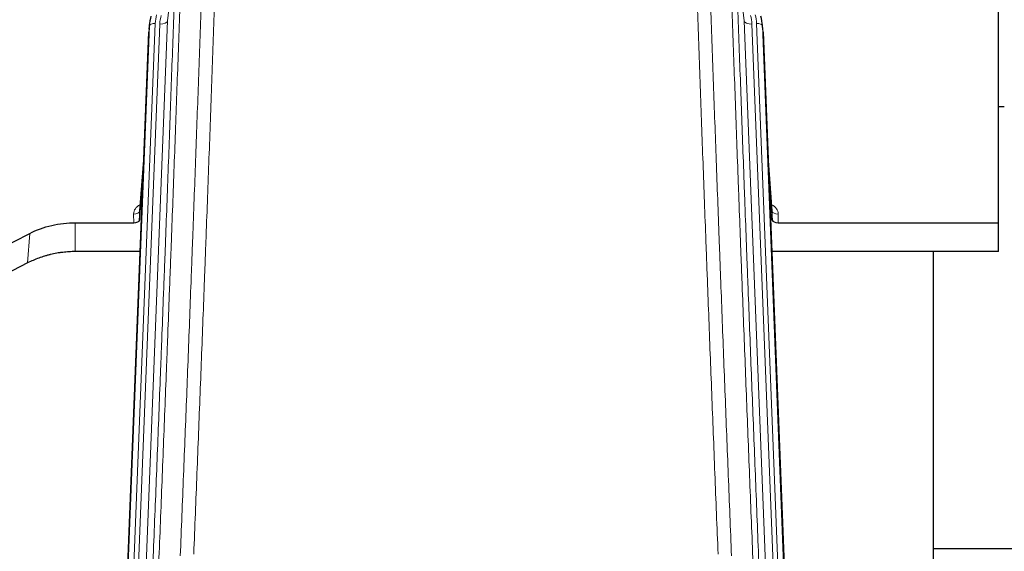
# Model space of a CAD drawing. Header units: inches. Extents: x 0 to 23760, y -13 to 16800.
# Tile 79 of 256: x 6531 to 7036, y 7831 to 8103. Entities that reach past the tile are written whole.
import ezdxf

# ---------------------------------------------------------------- set-up
doc = ezdxf.new("R2010")
doc.units = ezdxf.units.IN
doc.layers.add('1', color=7, linetype='Continuous', true_color=0xffffff)

msp = doc.modelspace()

# ---------------------------------------------------------------- linework, layer by layer
at = {"layer": '1', "color": 2, "linetype": 'Continuous', "lineweight": 25}
for p, q in [((7032.534, 7998.801), (7032.534, 8144.27)), ((6597.625, 8101.122), (6597.251, 8097.863)), ((6911.816, 8097.863), (6911.443, 8101.122)), ((6584.012, 7763.077), (6597.13, 8096.279)), ((6911.938, 8096.279), (6924.505, 7777.067)), ((7035.485, 8058.066), (7032.496, 8058.066)), ((6594.639, 8033.007), (6592.431, 8004.808)), ((6916.636, 8004.808), (6914.429, 8033.007)), ((6592.435, 8000.051), (6594.258, 8023.333)), ((6914.81, 8023.333), (6916.632, 8000.051)), ((6592.424, 8004.628), (6592.435, 8000.051)), ((6916.632, 8000.051), (6916.643, 8004.628)), ((6559.534, 7998.801), (6589.437, 7998.801)), ((6919.631, 7998.801), (7032.534, 7998.801)), ((7032.534, 7983.991), (7032.534, 7998.801)), ((6519.99, 7985.141), (6536.154, 7993.315)), ((6592.708, 7983.991), (6559.534, 7983.991)), ((7032.534, 7983.991), (6916.359, 7983.991)), ((6999.194, 7758.607), (6999.194, 7983.989)), ((6535.098, 7978.184), (6519.42, 7970.155)), ((7071.123, 7831.941), (6999.158, 7831.941))]:
    msp.add_line(p, q, dxfattribs=at)
at = {"layer": '1', "color": 110, "linetype": 'Continuous', "lineweight": 13}
for p, q in [((6611.213, 8140.272), (6606.836, 8102.091)), ((6902.231, 8102.091), (6897.854, 8140.272)), ((6606.836, 8102.091), (6593.77, 7770.197)), ((6915.297, 7770.197), (6902.231, 8102.091)), ((6584.392, 7766.515), (6597.503, 8099.537)), ((6600.497, 8100.757), (6587.386, 7767.735)), ((6589.778, 7768.571), (6602.844, 8100.464)), ((6597.503, 8099.537), (6597.13, 8096.279)), ((6919.143, 7772.284), (6906.223, 8100.464)), ((6921.349, 7776.18), (6908.57, 8100.757)), ((6911.938, 8096.279), (6911.564, 8099.537)), ((6911.564, 8099.537), (6924.26, 7777.073)), ((6594.631, 8032.815), (6592.424, 8004.628)), ((6916.643, 8004.628), (6914.436, 8032.815)), ((6589.437, 7998.801), (6589.426, 8003.217)), ((6919.641, 8003.217), (6919.631, 7998.801)), ((6559.534, 7998.801), (6559.534, 7983.991)), ((6536.154, 7993.315), (6535.098, 7978.184))]:
    msp.add_line(p, q, dxfattribs=at)
at = {"layer": '1', "color": 2, "linetype": 'Continuous', "lineweight": 25}
for centre, major_axis, ratio, start_param, end_param in [((6624.515, 8098.622), (27.027, -0.37), 0.8864308, 2.9096812, 3.1188327), ((6884.552, 8098.622), (-27.027, -0.37), 0.8864308, 3.1643527, 3.3735041), ((6589.437, 8000.095), (-3, 0), 0.4313147, 1.5706417, 3.1078116), ((6919.631, 8000.095), (3, 0), 0.4313147, 3.1753737, 4.7125436)]:
    msp.add_ellipse(centre, major_axis=major_axis, ratio=ratio, start_param=start_param, end_param=end_param, dxfattribs=at)
at = {"layer": '1', "color": 110, "linetype": 'Continuous', "lineweight": 13}
for centre, major_axis, ratio, start_param, end_param in [((6624.515, 8100.007), (24.033, -0.038), 0.8858289, 2.8989744, 3.1081259), ((6626.862, 8099.714), (24.033, -0.038), 0.8858289, 2.8989744, 3.1081259), ((6602.844, 8102.311), (-3.997, 0.157), 0.4614673, 1.5889619, 3.1073983), ((6906.223, 8102.311), (-3.997, -0.157), 0.4614673, 0.0341943, 1.5526308), ((6882.205, 8099.714), (-24.033, -0.038), 0.8858289, 3.1750594, 3.3842109), ((6884.552, 8100.007), (-24.033, -0.038), 0.8858289, 3.1750594, 3.3842109), ((6600.497, 8099.372), (-2.998, 0.118), 0.4614673, 4.7305545, 6.248991), ((6908.57, 8099.372), (-2.998, -0.118), 0.4614673, 3.175787, 4.6942235), ((6595.43, 8003.217), (6.003, -0.046), 0.8757409, 2.0547277, 3.1504318), ((6913.638, 8003.217), (-6.003, -0.046), 0.8757409, 3.1327535, 4.2284576), ((6589.426, 8004.672), (3, 0.007), 0.4848086, 4.7112485, 6.2484184), ((6919.641, 8004.672), (3, -0.007), 0.4848086, 3.1763596, 4.7135294)]:
    msp.add_ellipse(centre, major_axis=major_axis, ratio=ratio, start_param=start_param, end_param=end_param, dxfattribs=at)
for points, knots in [([(6632.167, 8148.215), (6631.729, 8135.501), (6630.839, 8109.923), (6629.918, 8084.044), (6629.216, 8064.521), (6628.98, 8057.994), (6628.504, 8044.904), (6628.264, 8038.339), (6627.539, 8018.59), (6627.048, 8005.353), (6626.424, 7988.718), (6626.299, 7985.386), (6626.048, 7978.716), (6625.669, 7968.698), (6625.287, 7958.643), (6624.516, 7938.485), (6623.474, 7911.476), (6621.866, 7870.573), (6620.766, 7843.042), (6620.208, 7829.212)], [0, 0, 0, 0, 0.125, 0.25, 0.25, 0.3125, 0.3125, 0.375, 0.375, 0.5, 0.5, 0.53125, 0.53125, 0.5625, 0.625, 0.625, 0.75, 0.875, 1, 1, 1, 1]), ([(6888.859, 7829.212), (6888.302, 7843.042), (6887.201, 7870.573), (6885.593, 7911.476), (6884.551, 7938.485), (6883.781, 7958.643), (6883.398, 7968.698), (6883.02, 7978.716), (6882.768, 7985.386), (6882.643, 7988.718), (6882.02, 8005.353), (6881.528, 8018.59), (6880.803, 8038.339), (6880.563, 8044.904), (6880.087, 8057.994), (6879.851, 8064.521), (6879.149, 8084.044), (6878.229, 8109.923), (6877.338, 8135.501), (6876.901, 8148.215)], [0, 0, 0, 0, 0.125, 0.25, 0.375, 0.375, 0.4375, 0.46875, 0.46875, 0.5, 0.5, 0.625, 0.625, 0.6875, 0.6875, 0.75, 0.75, 0.875, 1, 1, 1, 1]), ([(6614.302, 8143.28), (6614.247, 8141.668), (6614.191, 8140.055), (6614.079, 8136.826), (6613.91, 8131.979), (6613.515, 8120.643), (6613.171, 8110.884), (6612.478, 8091.307), (6611.538, 8065.052), (6610.079, 8025.207), (6609.075, 7998.336), (6608.501, 7983.134), (6608.437, 7981.444), (6608.309, 7978.061), (6608.117, 7972.984), (6607.665, 7961.114), (6607.274, 7950.899), (6606.945, 7942.365), (6606.879, 7940.657), (6606.747, 7937.239), (6606.549, 7932.108), (6606.084, 7920.116), (6605.681, 7909.8), (6604.869, 7889.118), (6603.772, 7861.41), (6602.645, 7833.437), (6602.073, 7819.384)], [0, 0, 0, 0, 0.015625, 0.015625, 0.03125, 0.0625, 0.125, 0.125, 0.25, 0.375, 0.5, 0.5, 0.515625, 0.515625, 0.53125, 0.5625, 0.625, 0.625, 0.640625, 0.640625, 0.65625, 0.6875, 0.75, 0.75, 0.875, 1, 1, 1, 1]), ([(6613.325, 7828.251), (6613.883, 7842.064), (6614.985, 7869.559), (6616.595, 7910.411), (6617.639, 7937.385), (6618.41, 7957.518), (6618.793, 7967.56), (6619.172, 7977.565), (6619.424, 7984.227), (6619.549, 7987.554), (6620.174, 8004.168), (6620.665, 8017.389), (6621.392, 8037.113), (6621.632, 8043.669), (6622.108, 8056.743), (6622.345, 8063.261), (6623.048, 8082.759), (6623.969, 8108.606), (6624.861, 8134.151), (6625.299, 8146.849)], [0, 0, 0, 0, 0.125, 0.25, 0.375, 0.375, 0.4375, 0.46875, 0.46875, 0.5, 0.5, 0.625, 0.625, 0.6875, 0.6875, 0.75, 0.75, 0.875, 1, 1, 1, 1]), ([(6883.768, 8146.849), (6884.207, 8134.151), (6885.098, 8108.606), (6886.02, 8082.759), (6886.723, 8063.261), (6886.959, 8056.743), (6887.436, 8043.669), (6887.676, 8037.113), (6888.402, 8017.389), (6888.894, 8004.168), (6889.518, 7987.554), (6889.644, 7984.227), (6889.895, 7977.565), (6890.274, 7967.56), (6890.657, 7957.518), (6891.429, 7937.385), (6892.472, 7910.411), (6894.082, 7869.559), (6895.184, 7842.064), (6895.742, 7828.251)], [0, 0, 0, 0, 0.125, 0.25, 0.25, 0.3125, 0.3125, 0.375, 0.375, 0.5, 0.5, 0.53125, 0.53125, 0.5625, 0.625, 0.625, 0.75, 0.875, 1, 1, 1, 1]), ([(6906.994, 7819.384), (6906.423, 7833.437), (6905.295, 7861.408), (6903.65, 7902.959), (6902.584, 7930.39), (6901.795, 7950.863), (6901.404, 7961.074), (6900.953, 7972.943), (6900.76, 7978.02), (6900.632, 7981.402), (6900.568, 7983.093), (6900.249, 7991.538), (6899.87, 8001.645), (6899.432, 8013.389), (6899.245, 8018.412), (6899.121, 8021.758), (6899.059, 8023.43), (6898.503, 8038.466), (6897.53, 8065.041), (6896.119, 8104.434), (6895.211, 8130.384), (6894.765, 8143.28)], [0, 0, 0, 0, 0.125, 0.25, 0.375, 0.375, 0.4375, 0.46875, 0.484375, 0.484375, 0.5, 0.5, 0.5625, 0.59375, 0.609375, 0.609375, 0.625, 0.625, 0.75, 0.875, 1, 1, 1, 1]), ([(6599.018, 7817.603), (6599.588, 7831.603), (6600.712, 7859.471), (6601.806, 7887.074), (6602.616, 7907.678), (6603.017, 7917.956), (6603.481, 7929.902), (6603.679, 7935.013), (6603.81, 7938.418), (6603.876, 7940.12), (6604.204, 7948.622), (6604.594, 7958.798), (6605.044, 7970.623), (6605.236, 7975.682), (6605.364, 7979.052), (6605.428, 7980.735), (6606, 7995.879), (6607.002, 8022.648), (6608.456, 8062.341), (6609.862, 8101.575), (6610.768, 8127.424), (6611.213, 8140.272)], [0, 0, 0, 0, 0.125, 0.25, 0.25, 0.3125, 0.34375, 0.359375, 0.359375, 0.375, 0.375, 0.4375, 0.46875, 0.484375, 0.484375, 0.5, 0.5, 0.625, 0.75, 0.875, 1, 1, 1, 1]), ([(6897.854, 8140.272), (6898.299, 8127.424), (6899.205, 8101.573), (6900.612, 8062.329), (6901.582, 8035.856), (6902.137, 8020.876), (6902.198, 8019.211), (6902.322, 8015.877), (6902.508, 8010.874), (6902.945, 7999.175), (6903.323, 7989.106), (6903.641, 7980.693), (6903.705, 7979.009), (6903.833, 7975.639), (6904.025, 7970.581), (6904.475, 7958.757), (6904.865, 7948.585), (6905.651, 7928.19), (6906.715, 7900.862), (6908.355, 7859.468), (6909.48, 7831.603), (6910.05, 7817.603)], [0, 0, 0, 0, 0.125, 0.25, 0.375, 0.375, 0.390625, 0.390625, 0.40625, 0.4375, 0.5, 0.5, 0.515625, 0.515625, 0.53125, 0.5625, 0.625, 0.625, 0.75, 0.875, 1, 1, 1, 1])]:
    msp.add_open_spline(points, degree=3, knots=knots, dxfattribs=at)
at = {"layer": '1', "color": 2, "linetype": 'Continuous', "lineweight": 25}
for points, knots in [([(6536.154, 7993.315), (6539.688, 7995.102), (6543.489, 7996.481), (6551.372, 7998.331), (6555.453, 7998.801), (6559.534, 7998.801)], [0, 0, 0, 0, 0.5, 0.5, 1, 1, 1, 1]), ([(6559.534, 7983.991), (6558.464, 7983.991), (6556.329, 7983.929), (6554.203, 7983.743), (6552.877, 7983.587), (6552.613, 7983.554), (6552.084, 7983.485), (6551.292, 7983.375), (6550.504, 7983.247), (6548.934, 7982.97), (6547.894, 7982.754), (6546.732, 7982.478), (6546.603, 7982.446), (6546.345, 7982.383), (6545.959, 7982.287), (6545.064, 7982.052), (6544.303, 7981.835), (6542.793, 7981.379), (6540.806, 7980.715), (6538.872, 7979.937), (6536.965, 7979.103), (6536.025, 7978.658), (6535.098, 7978.184)], [0, 0, 0, 0, 0.125, 0.25, 0.25, 0.28125, 0.28125, 0.3125, 0.375, 0.375, 0.5, 0.5, 0.515625, 0.515625, 0.53125, 0.5625, 0.625, 0.625, 0.75, 0.875, 0.875, 1, 1, 1, 1])]:
    msp.add_open_spline(points, degree=3, knots=knots, dxfattribs=at)

doc.saveas('drawing.dxf')
